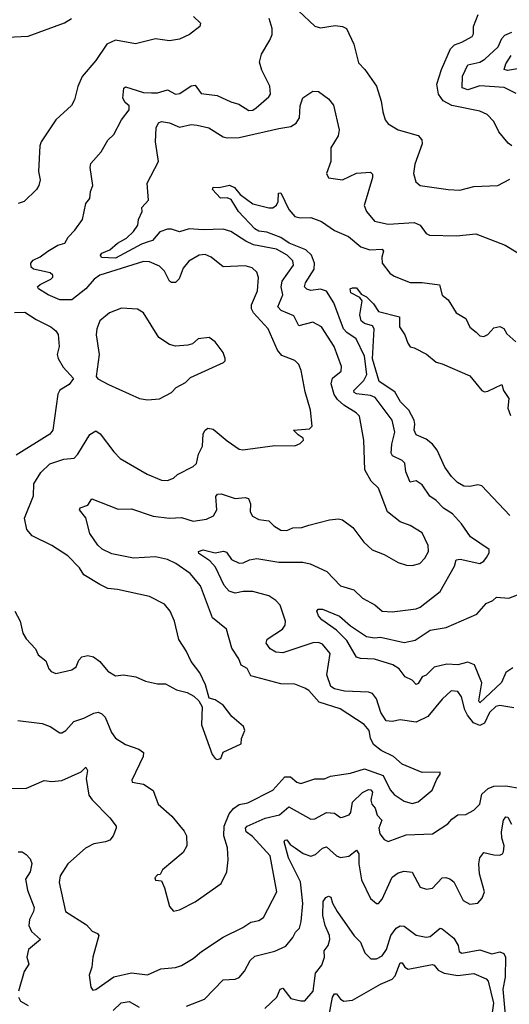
# Model space of a CAD drawing. Extents: x 1843161 to 1959474, y 907081 to 1016326.
# Tile 161 of 256: x 1874193 to 1876653, y 971939 to 976889. Entities that reach past the tile are written whole.
import ezdxf

# ---------------------------------------------------------------- set-up
doc = ezdxf.new("R2010")
doc.units = 0

msp = doc.modelspace()

# ---------------------------------------------------------------- linework, layer by layer
at = {"layer": '0CON20XD'}
for points in [[(1875593, 976933), (1875675, 976855.7), (1875705, 976848.6), (1875778.7, 976858.7), (1875815, 976854.3), (1875834.5, 976844.5), (1875872.5, 976765), (1875895, 976672.5), (1875927.9, 976637.9), (1875985.7, 976555), (1876008.7, 976478.7), (1876016.9, 976425), (1876030, 976385), (1876044, 976365), (1876094.5, 976334.5), (1876195, 976306.9), (1876214.2, 976285), (1876214.4, 976265), (1876178.3, 976161.7), (1876171.9, 976115), (1876183.6, 976073.6), (1876205, 976055.7), (1876345, 976034.6), (1876405, 976032.5), (1876475, 976049.4), (1876595, 976055.3), (1876655, 976086.9)], [(1874131.2, 976801.2), (1874236, 976806), (1874417.5, 976872.5), (1874452.5, 976895)], [(1874168, 973915), (1874195.4, 973865), (1874208.2, 973805), (1874225.4, 973775.4), (1874272.9, 973725), (1874286, 973695), (1874323.3, 973665), (1874339.2, 973625), (1874351.4, 973611.4), (1874375, 973602.5), (1874455, 973620.6), (1874475.7, 973635), (1874490.7, 973669.3), (1874505, 973686), (1874535, 973692.9), (1874563.3, 973685), (1874595, 973662.5), (1874635, 973614.3), (1874675, 973590), (1874715, 973595.8), (1874775.7, 973585.7), (1874825, 973564), (1874885, 973549.2), (1874925, 973550), (1874980.5, 973520.5), (1875035, 973506.2), (1875068.3, 973488.3), (1875092.5, 973465), (1875110, 973435), (1875107, 973343), (1875160, 973195), (1875175, 973174), (1875185, 973170), (1875203.3, 973175), (1875215, 973206.7), (1875305, 973247.5), (1875306.7, 973275), (1875323.3, 973315), (1875316.7, 973335), (1875258.8, 973385), (1875215, 973443.3), (1875175, 973470), (1875145, 973477.5), (1875126.2, 973545), (1875098, 973605), (1875055, 973662.5), (1875030, 973715), (1874992.1, 973772.1), (1874970, 973865), (1874948.6, 973915), (1874920.7, 973950.7), (1874845, 973988.6), (1874685, 974024), (1874635, 974028.6), (1874595, 974048.6), (1874515, 974098.1), (1874493.1, 974133.1), (1874435, 974193.2), (1874355, 974244.6), (1874255, 974293.1), (1874229.1, 974325), (1874217.3, 974382.7), (1874261.9, 974495), (1874263.3, 974555), (1874298.5, 974611.5), (1874345, 974655.7), (1874415, 974679.4), (1874465.8, 974685), (1874485.3, 974704.7), (1874545, 974804), (1874575, 974822), (1874597.4, 974807.4), (1874665.5, 974715.5), (1874697.5, 974682.5), (1874833.5, 974603.5), (1874905, 974574.6), (1874935, 974571.5), (1874966.1, 974583.9), (1874985, 974602), (1875065, 974642.9), (1875081.8, 974658.2), (1875091.8, 974705), (1875112, 974745), (1875115, 974806.7), (1875124.3, 974825), (1875137.5, 974835), (1875165, 974830), (1875235, 974770.8), (1875295, 974730), (1875314, 974726), (1875475, 974748.6), (1875575, 974746.2), (1875602.3, 974757.7), (1875618.8, 974775), (1875618, 974785), (1875591.4, 974801.4), (1875568.8, 974825), (1875648.8, 974831.2), (1875662.5, 974845), (1875654.2, 974925.8), (1875627.2, 975017.2), (1875606.9, 975125), (1875595.8, 975155), (1875575, 975176.2), (1875509.8, 975199.8), (1875487.9, 975227.9), (1875441.1, 975335), (1875367.5, 975415), (1875357.3, 975435), (1875357.9, 975455), (1875387.1, 975525), (1875393.4, 975593.4), (1875385, 975618.8), (1875361.3, 975641.3), (1875325, 975651.9), (1875215, 975645.7), (1875155.7, 975695), (1875125, 975708.5), (1875095, 975705.7), (1875043.5, 975675), (1875015, 975639.2), (1874994.2, 975585.8), (1874975, 975568.1), (1874955, 975567.3), (1874945, 975574.5), (1874920.7, 975625), (1874895, 975650), (1874845, 975671.3), (1874815, 975672.5), (1874595, 975604.7), (1874566.4, 975585), (1874524.4, 975535.6), (1874455, 975481.1), (1874395, 975480.7), (1874336.5, 975505), (1874287.1, 975535), (1874282.9, 975545), (1874295, 975557.8), (1874348.8, 975585), (1874359.2, 975595), (1874359.2, 975605), (1874345.4, 975615.4), (1874261.4, 975635), (1874250.6, 975645), (1874248.6, 975665), (1874260.3, 975679.7), (1874295, 975696.2), (1874334.4, 975725), (1874385, 975754.5), (1874419.2, 975765), (1874436, 975795), (1874470.2, 975829.8), (1874508.9, 975885), (1874524.4, 975965), (1874545, 975990), (1874548.9, 976025), (1874560, 976055), (1874546.7, 976145), (1874549.4, 976165), (1874602, 976225), (1874635, 976282.5), (1874665, 976312), (1874704.4, 976385), (1874742.9, 976435), (1874742.5, 976455), (1874722.6, 976472.6), (1874711.5, 976495), (1874716, 976545), (1874725, 976550.6), (1874815, 976523.3), (1874855, 976520.4), (1874885, 976520.4), (1874935, 976536.1), (1874975, 976514.4), (1874997, 976517), (1875054.4, 976555.6), (1875075, 976559.3), (1875105, 976518.1), (1875185, 976507.5), (1875254.1, 976475.9), (1875294.5, 976464.5), (1875345, 976432.2), (1875365, 976434.4), (1875381.2, 976445), (1875445, 976501.4), (1875453.1, 976515), (1875449.5, 976555), (1875410, 976635), (1875397.3, 976675), (1875408.5, 976715), (1875450.5, 976785), (1875461.9, 976815), (1875461.1, 976845), (1875445.8, 976895)], [(1875066.2, 976905), (1875101.7, 976871.7), (1875097.5, 976855), (1875046.7, 976815), (1874995, 976790), (1874945, 976783.1), (1874875, 976791.9), (1874775, 976766.9), (1874674.6, 976785.4), (1874630, 976765), (1874575, 976683.3), (1874506.3, 976603.7), (1874485, 976553.3), (1874467.8, 976485), (1874452.5, 976457.5), (1874375, 976386), (1874300.8, 976275), (1874294.3, 976255), (1874287.5, 976125), (1874295.8, 976084.2), (1874289.2, 976055), (1874276.9, 976035), (1874215, 975974.4), (1874184.5, 975965.5)], [(1876665, 976254.6), (1876648, 976268), (1876600, 976325), (1876576.1, 976376.1), (1876541.5, 976411.5), (1876505, 976428.5), (1876365, 976456.8), (1876321.5, 976481.5), (1876297.9, 976515), (1876289.1, 976565), (1876312.1, 976637.9), (1876357.1, 976742.9), (1876377.7, 976762.3), (1876414.6, 976775.4), (1876465.6, 976805), (1876472.4, 976817.6), (1876473.3, 976855), (1876495.8, 976915)], [(1876687, 976517), (1876627.7, 976547.7), (1876505, 976555.8), (1876445, 976536.2), (1876416.7, 976546.7), (1876417.2, 976605), (1876445, 976661.5), (1876504.9, 976675.1), (1876530.5, 976689.5), (1876597.8, 976752.2), (1876616, 976794), (1876629.8, 976810.2), (1876665, 976825.4)], [(1876695, 976640.9), (1876643.3, 976633.3), (1876627.9, 976637.9), (1876635, 976666.5), (1876662.1, 976707.9)], [(1874184.1, 973365.9), (1874305, 973350.8), (1874345.6, 973335.6), (1874395, 973304.2), (1874405, 973304), (1874424, 973315), (1874465, 973360), (1874515, 973376.5), (1874565, 973402.9), (1874586.7, 973406.7), (1874605, 973399.5), (1874622.4, 973382.4), (1874653.3, 973305), (1874675, 973277.5), (1874723.8, 973245), (1874791.3, 973221.3), (1874814.4, 973204.4), (1874813.3, 973185), (1874756.7, 973065), (1874757.5, 973055), (1874815, 973045.7), (1874864.2, 973014.2), (1874888, 972945), (1874957.5, 972885), (1875019.2, 972809.2), (1875030.9, 972785), (1875031.9, 972735), (1875015, 972701.2), (1874910, 972615), (1874898.3, 972591.7), (1874885, 972590), (1874872.5, 972575), (1874875, 972562.5), (1874905, 972560), (1874920, 972525), (1874945, 972430), (1874965, 972407.5), (1874995, 972413.8), (1875075, 972454), (1875205, 972546.7), (1875232.9, 972605), (1875240, 972665), (1875237.8, 972725), (1875219.3, 972785), (1875220, 972835), (1875245, 972896), (1875266.4, 972923.6), (1875295, 972942.9), (1875338.7, 972951.3), (1875465, 973014.5), (1875525, 973083.1), (1875553.1, 973083.1), (1875586, 973055), (1875605, 973048.1), (1875675, 973071.5), (1875725, 973072.3), (1875755, 973086.4), (1875855, 973100.5), (1875925, 973122.9), (1876018.4, 973088.4), (1876055, 973017.5), (1876075, 972994.3), (1876125, 972960), (1876165, 972947.8), (1876195, 972956.9), (1876265.3, 973014.7), (1876288.8, 973071.2), (1876306.2, 973095), (1876306.2, 973105), (1876215, 973104.5), (1876115, 973146.7), (1876071.2, 973185), (1876008.8, 973215), (1875971.2, 973245), (1875955, 973277.5), (1875948.9, 973315), (1875924.4, 973345), (1875803.1, 973425), (1875697.2, 973457.2), (1875645, 973515.6), (1875625, 973528.5), (1875575, 973547.8), (1875505, 973549.6), (1875355, 973590.4), (1875335, 973626.2), (1875305, 973643.1), (1875293.6, 973675), (1875259.4, 973729.4), (1875232.2, 973825), (1875161.9, 973881.9), (1875101.8, 974041.8), (1875050, 974105), (1874977.3, 974155), (1874935, 974174.7), (1874875, 974188.2), (1874765, 974181.3), (1874655, 974202.7), (1874606.6, 974226.6), (1874585, 974247.5), (1874545.7, 974305), (1874524.5, 974384.5), (1874494, 974425), (1874496.2, 974435), (1874535, 974447.5), (1874555, 974480), (1874688.3, 974428.3), (1874755, 974430.4), (1874863.5, 974393.5), (1874945, 974382.1), (1875005, 974385.5), (1875065, 974368.1), (1875131.7, 974378.3), (1875167.1, 974395), (1875183.5, 974425), (1875177.9, 974492.1), (1875186.8, 974503.2), (1875205, 974504.5), (1875275, 974481.2), (1875325, 974486.9), (1875342.1, 974482.1), (1875352.2, 974455), (1875351.5, 974415), (1875362.7, 974392.7), (1875395, 974376.5), (1875445, 974370), (1875470, 974345), (1875505, 974322.5), (1875535, 974321.4), (1875565, 974333.8), (1875610, 974335), (1875645, 974347.1), (1875750, 974375), (1875795, 974379.2), (1875815, 974374), (1875867.5, 974335), (1875922.6, 974262.6), (1875963.2, 974223.2), (1876025, 974199.4), (1876095, 974160), (1876137, 974147), (1876165, 974144.3), (1876203.8, 974155), (1876229.1, 974180.9), (1876247.5, 974215), (1876244.5, 974245), (1876215, 974309.1), (1876155, 974345.5), (1876105, 974364.2), (1876041.2, 974415), (1875995, 974533.3), (1875959.1, 974569.1), (1875927.5, 974625), (1875922.5, 974775), (1875899.5, 974895), (1875882.9, 974912.9), (1875821.2, 974951.2), (1875788.9, 974978.9), (1875773.5, 975005), (1875758.3, 975058.3), (1875764.1, 975085.9), (1875808.4, 975121.6), (1875809.6, 975145), (1875773.1, 975245), (1875709.6, 975345), (1875665, 975368), (1875595, 975349.1), (1875569.7, 975399.7), (1875506, 975426), (1875490.4, 975445), (1875514.7, 975505), (1875507, 975545), (1875512, 975575), (1875568.9, 975655), (1875565, 975675.6), (1875536.2, 975705), (1875483.1, 975735), (1875367.1, 975757.1), (1875328.8, 975775), (1875254.3, 975824.3), (1875215, 975836.4), (1875115, 975831.8), (1875045, 975836.9), (1874995, 975821.6), (1874955, 975834.8), (1874935, 975834.8), (1874897.1, 975822.9), (1874860.7, 975779.3), (1874838.4, 975771.6), (1874805, 975760.5), (1874675, 975690.5), (1874604, 975694), (1874599.2, 975705), (1874605.3, 975715), (1874645, 975732.4), (1874684.1, 975765.9), (1874729.1, 975790.9), (1874765, 975824), (1874785.9, 975855), (1874790, 975885), (1874808, 975925), (1874806.2, 975945), (1874839.3, 975980.7), (1874833.2, 976066.8), (1874890, 976175), (1874874.6, 976275), (1874878.1, 976345), (1874889.7, 976370.3), (1874905, 976376.9), (1874945, 976369.6), (1874995, 976348.9), (1875055, 976361.3), (1875085, 976359.3), (1875143.8, 976345), (1875215, 976300.6), (1875235, 976294.5), (1875295, 976296.7), (1875495, 976342.5), (1875555, 976351.1), (1875582.1, 976367.9), (1875599.2, 976395), (1875602.9, 976455), (1875615, 976496.2), (1875665, 976529.2), (1875695, 976528), (1875745, 976490.6), (1875769.5, 976459.5), (1875797.8, 976335), (1875793.1, 976305), (1875756.4, 976245), (1875755.8, 976175), (1875734.4, 976115), (1875744.3, 976094.3), (1875814.4, 976084.4), (1875885, 976116.8), (1875955, 976122), (1875965, 976112.5), (1875965.6, 976095), (1875923.8, 975955), (1875935.4, 975925), (1875975, 975875.5), (1876045, 975860.4), (1876175, 975868.8), (1876205.4, 975855.4), (1876234.5, 975814.5), (1876252.5, 975805), (1876387.5, 975802.5), (1876485, 975811.9), (1876632.5, 975755), (1876696.1, 975716.1)], [(1876675, 973430), (1876605, 973440.3), (1876585, 973436.5), (1876553.1, 973405), (1876528.1, 973351.9), (1876505, 973340.7), (1876473.2, 973353.2), (1876442.2, 973392.2), (1876429.1, 973419.1), (1876413.3, 973485), (1876395, 973510.8), (1876361.2, 973515), (1876315, 973473.1), (1876243.7, 973386.3), (1876185, 973357.1), (1876105, 973369.6), (1876065, 973360.7), (1876035, 973363.9), (1876007.2, 973405), (1875985.3, 973475), (1875965, 973501.8), (1875945, 973508.7), (1875825, 973513.3), (1875775, 973524.3), (1875755.7, 973535.7), (1875736.4, 973595), (1875753.1, 973703.1), (1875715, 973750), (1875695, 973758), (1875665, 973756.4), (1875515, 973705.8), (1875479.7, 973709.7), (1875450.8, 973725), (1875430.8, 973755), (1875435.5, 973774.5), (1875512.7, 973825), (1875526, 973845), (1875529.2, 973865), (1875501.2, 973945), (1875479.6, 973969.6), (1875445, 973992.5), (1875365, 974014.3), (1875315, 974014.4), (1875275, 974006.3), (1875245.2, 974015.2), (1875219.6, 974045), (1875176.6, 974136.6), (1875147.9, 974167.9), (1875092.5, 974205), (1875090.8, 974215), (1875115, 974222.8), (1875175, 974209.2), (1875216.2, 974216.2), (1875231.7, 974211.7), (1875257.1, 974175), (1875295, 974156.7), (1875315, 974157.5), (1875347.5, 974172.5), (1875385, 974179.5), (1875495, 974161.2), (1875615, 974162.1), (1875652.7, 974152.7), (1875736.2, 974115), (1875805, 974043.3), (1875872.4, 974022.4), (1875915, 973980.6), (1875977.1, 973947.1), (1876015, 973915.6), (1876065, 973911.1), (1876185, 973926.5), (1876205.3, 973934.7), (1876305.3, 974014.7), (1876378.1, 974141.9), (1876386.6, 974173.4), (1876406, 974176), (1876505, 974154.3), (1876525, 974166.2), (1876538.8, 974185), (1876551.7, 974208.3), (1876551.2, 974225), (1876458.8, 974288.8), (1876413.3, 974355), (1876368.1, 974405), (1876322.5, 974432.5), (1876285, 974470.9), (1876252.9, 974492.9), (1876215, 974551.1), (1876185, 974571.1), (1876155, 974564.3), (1876133.8, 974615), (1876128.8, 974658.8), (1876115, 974672.5), (1876066.8, 974696.8), (1876058.8, 974708.8), (1876062.1, 974755), (1876078.4, 974815), (1876065.2, 974875.2), (1875979.8, 974989.8), (1875955, 975000), (1875885, 975007.5), (1875873.1, 975015), (1875871.8, 975025), (1875922.7, 975075), (1875937.6, 975105), (1875925, 975197.3), (1875882.8, 975285), (1875836.6, 975316.7), (1875820.2, 975335), (1875771.9, 975465), (1875735, 975524.4), (1875705, 975534.2), (1875655, 975527.8), (1875635, 975534.4), (1875624.3, 975545), (1875628.2, 975565), (1875671.8, 975635), (1875673.8, 975665), (1875659.2, 975705), (1875631.4, 975731.4), (1875547.5, 975765), (1875505, 975794.2), (1875435, 975820.3), (1875395, 975825.2), (1875375, 975836.5), (1875292.8, 975925), (1875255, 975985.5), (1875235, 975993.2), (1875202.3, 975992.3), (1875161.9, 976035), (1875165, 976047.1), (1875195, 976045.4), (1875247.4, 976057.4), (1875272.3, 976045), (1875300.2, 976010.2), (1875363.6, 975963.6), (1875445, 975942.2), (1875465, 975942.7), (1875483.9, 975956.1), (1875491.4, 975975), (1875493.6, 976016.4), (1875505, 976018.8), (1875544.6, 975935), (1875575, 975900), (1875602.8, 975892.8), (1875655, 975893.6), (1875710, 975875), (1875775, 975828.6), (1875845, 975798.6), (1875906.8, 975746.8), (1875952.1, 975732.1), (1876014.7, 975734.7), (1876021.5, 975725), (1876011.8, 975695), (1876013.8, 975665), (1876052.5, 975615), (1876075, 975600), (1876155, 975567.8), (1876215, 975567.5), (1876302.5, 975555), (1876315, 975503.8), (1876345, 975481.2), (1876385.6, 975415.6), (1876435, 975386), (1876455, 975343.3), (1876487, 975317), (1876505, 975300), (1876525, 975296.2), (1876545, 975306), (1876575, 975340), (1876605, 975345.8), (1876625, 975336.2), (1876639.8, 975309.8), (1876685, 975269.5)], [(1876655.4, 974395.4), (1876515.8, 974545), (1876495, 974549.6), (1876455, 974541.8), (1876425, 974543.5), (1876392, 974562), (1876362.1, 974592.1), (1876329.8, 974639.8), (1876290.8, 974725), (1876267.3, 974755), (1876235, 974779.5), (1876185, 974801.2), (1876175.5, 974825), (1876179.1, 974855), (1876174.7, 974875), (1876149, 974925), (1876106.8, 974966.8), (1876077.6, 975017.6), (1875999.6, 975069.6), (1875965, 975184), (1875973.8, 975335), (1875965, 975349.5), (1875925, 975361.8), (1875908.5, 975375), (1875901.8, 975405), (1875914.4, 975475), (1875902.6, 975492.6), (1875856.7, 975515), (1875852.9, 975535), (1875865, 975541.5), (1875885, 975540), (1875908.5, 975508.5), (1875935.6, 975495), (1875970.9, 975460.9), (1875995, 975421.4), (1876100.5, 975395), (1876102, 975345), (1876128.5, 975305), (1876142.4, 975262.4), (1876155, 975243.3), (1876175, 975238.8), (1876236.6, 975206.6), (1876285, 975166.9), (1876315, 975159.2), (1876455, 975097.5), (1876515, 975024.2), (1876528.1, 975018.1), (1876545, 975020.5), (1876615.5, 975055.5), (1876623.8, 975023.8), (1876650.6, 974985), (1876645.4, 974935), (1876659.3, 974899.3)], [(1874166.8, 975416.8), (1874217.9, 975417.9), (1874275, 975381.1), (1874350, 975345), (1874374.4, 975324.4), (1874385.6, 975305.6), (1874391.2, 975245), (1874381.2, 975205), (1874386.2, 975185), (1874411.8, 975141.8), (1874463.3, 975085), (1874441.2, 975055), (1874394.6, 975025.4), (1874385, 975006.7), (1874358.9, 974825), (1874345, 974805.7), (1874175, 974700)], [(1874835, 974978.1), (1874895, 974982.9), (1874955.5, 975014.5), (1874979.7, 975040.3), (1875025.5, 975064.5), (1875050.3, 975089.7), (1875217.5, 975165), (1875225.8, 975174.2), (1875226, 975185), (1875215.7, 975215.7), (1875175, 975268.8), (1875145, 975291.2), (1875090, 975285), (1875060.7, 975259.3), (1875038.3, 975251.7), (1874975, 975248), (1874945.8, 975255.8), (1874891.7, 975291.7), (1874815.6, 975415.6), (1874785, 975434), (1874705, 975439.2), (1874644.5, 975415.5), (1874596, 975375), (1874580, 975335), (1874576.9, 975305), (1874592.5, 975205), (1874576.7, 975095), (1874585, 975083.8), (1874638.8, 975055), (1874794.6, 974984.6), (1874835, 974978.1)], [(1876670.5, 973629.5), (1876635, 973606.9), (1876613.7, 973556.3), (1876505, 973453.8), (1876499.2, 973465), (1876515.2, 973555), (1876478.5, 973645), (1876445, 973658.8), (1876395, 973645.1), (1876339, 973649), (1876275.7, 973634.3), (1876235, 973593.3), (1876215, 973584.4), (1876195, 973551.5), (1876185, 973546.5), (1876165, 973568.2), (1876129.2, 973585), (1876098.9, 973625), (1876067.1, 973645), (1875975, 973673.9), (1875905, 973676.5), (1875885, 973684.4), (1875837.1, 973767.1), (1875785, 973820.4), (1875711.3, 973871.3), (1875695, 973891.2), (1875686, 973915), (1875692.5, 973925), (1875715, 973925.3), (1875800.5, 973890.5), (1875855, 973840.7), (1875935, 973787.2), (1875975, 973780.9), (1876005, 973784.3), (1876125, 973757.4), (1876180.8, 973769.2), (1876255, 973820.2), (1876336.2, 973833.8), (1876413.2, 973866.8), (1876489.5, 973900.5), (1876536, 973954), (1876570.8, 973969.2), (1876588.8, 973985), (1876650.2, 973979.8), (1876695, 973997.8)], [(1874145, 973024.4), (1874227.5, 973025), (1874315, 973064.3), (1874355, 973058.1), (1874405, 973063.3), (1874502.2, 973107.8), (1874525, 973130.8), (1874533.1, 973115), (1874526.3, 973073.7), (1874539.8, 972989.8), (1874556.1, 972966.1), (1874645, 972876.2), (1874677.5, 972835), (1874677.5, 972825), (1874663.1, 972785), (1874645.4, 972764.6), (1874623.3, 972755), (1874565, 972745.4), (1874524.1, 972724.1), (1874435.3, 972644.7), (1874396.5, 972585), (1874390.6, 972550.6), (1874422.9, 972405), (1874527.8, 972337.8), (1874556.6, 972306.6), (1874584.2, 972294.2), (1874590, 972285), (1874560, 972175), (1874555.8, 972125), (1874542, 972085), (1874550, 972025), (1874560.5, 972010.5), (1874575, 972012.5), (1874665, 972077.3), (1874755, 972096.2), (1874835, 972086.7), (1874902.2, 972117.8), (1874975, 972124.4), (1875005, 972134.4), (1875065, 972169.4), (1875106.2, 972203.8), (1875215, 972275.6), (1875314.6, 972325.4), (1875355, 972351.9), (1875395, 972360.9), (1875418.6, 972375), (1875485.6, 972505), (1875451.3, 972685), (1875361.8, 972781.9), (1875330.7, 972805), (1875326.8, 972825), (1875335.5, 972834.5), (1875425.6, 972874.4), (1875498.5, 972891.5), (1875545, 972932.3), (1875655, 972870), (1875675, 972870.9), (1875735, 972903.1), (1875775, 972899.2), (1875805, 972878.5), (1875815, 972879.5), (1875848.3, 972891.7), (1875856.2, 972903.8), (1875865.3, 972955), (1875915, 973004.2), (1875945, 973018.9), (1875956.9, 973016.9), (1875965.6, 973005.6), (1875957.9, 972965), (1875962.2, 972945), (1875978.8, 972925), (1875989.4, 972889.4), (1876012.9, 972865), (1875997.3, 972825), (1876002.9, 972795), (1876025, 972767.1), (1876045, 972756.9), (1876135, 972791.1), (1876266.7, 972795), (1876344.5, 972845.5), (1876365, 972870), (1876395, 972890.6), (1876435, 972892.5), (1876475.6, 972915), (1876504.5, 972945), (1876514.6, 972995), (1876546.6, 973023.4), (1876575, 973035.5), (1876635, 973037.3), (1876715, 973023.4)], [(1875030.9, 971929.1), (1875122, 971965), (1875215, 972061.1), (1875275, 972065.5), (1875295, 972072.9), (1875323.1, 972105), (1875350.2, 972159.8), (1875375, 972181.2), (1875475, 972205.6), (1875529.3, 972230.7), (1875565, 972273.8), (1875578.6, 972301.4), (1875598.9, 972321.1), (1875607.5, 972355), (1875614.8, 972445), (1875603.4, 972555), (1875543.8, 972675), (1875522.5, 972755), (1875525, 972763.3), (1875535, 972765.8), (1875552.5, 972742.5), (1875576.4, 972725), (1875616.5, 972696.5), (1875655, 972683.8), (1875678.8, 972691.2), (1875715, 972723.8), (1875735, 972730), (1875785, 972685.4), (1875805, 972677.1), (1875846.4, 972683.6), (1875885, 972714), (1875897.3, 972695), (1875897.5, 972645), (1875910.5, 972565), (1875955, 972470), (1875985, 972446), (1875995, 972446), (1876015, 972468), (1876065, 972577.5), (1876095, 972600), (1876125, 972608.9), (1876165, 972602.9), (1876205, 972527.5), (1876236.8, 972516.8), (1876267.1, 972522.9), (1876316.2, 972573.8), (1876333.3, 972576.7), (1876355, 972569.7), (1876374.7, 972555), (1876421.4, 972461.4), (1876455, 972442.9), (1876495, 972447.1), (1876517.4, 972472.6), (1876528.1, 972505), (1876502.5, 972595), (1876499.3, 972645), (1876504.7, 972675.3), (1876525, 972701.4), (1876575, 972690.4), (1876605, 972688.2), (1876618.1, 972695), (1876623.9, 972706.1), (1876627.1, 972735), (1876614.7, 972775), (1876613.4, 972805), (1876624, 972865), (1876635, 972880.8), (1876645, 972880), (1876664.3, 972844.3)], [(1874185, 972705.6), (1874205, 972704.5), (1874225, 972691.6), (1874245, 972670.7), (1874254.1, 972645.9), (1874245.7, 972604.3), (1874222.4, 972567.6), (1874232.2, 972512.2), (1874266.2, 972425), (1874262.7, 972405), (1874241.5, 972365), (1874239.1, 972335), (1874252.2, 972305), (1874296.9, 972265), (1874236.2, 972215), (1874228.9, 972175), (1874239.1, 972140.9), (1874215, 972103.3), (1874187.1, 972005)], [(1875425, 971918.1), (1875484.5, 971975), (1875501.8, 972015), (1875515, 972020.5), (1875555, 971968.5), (1875605, 971955.6), (1875625, 971956), (1875667.3, 972005), (1875679.4, 972095), (1875711.2, 972135), (1875724.7, 972175), (1875722.7, 972207.3), (1875742.9, 972235), (1875751, 972265), (1875749.8, 972285), (1875727.1, 972335), (1875715.3, 972385), (1875718.4, 972455), (1875731.8, 972475), (1875745, 972482.9), (1875756.8, 972476.8), (1875765, 972448), (1875788.6, 972405), (1875873, 972283), (1875905, 972250.8), (1875927.4, 972197.4), (1875957.9, 972167.9), (1875985, 972166.7), (1876015, 972183.1), (1876036.6, 972215), (1876058, 972285), (1876085, 972321.5), (1876105, 972332.7), (1876125, 972332.2), (1876185, 972285.7), (1876235, 972276.9), (1876255, 972279.4), (1876305, 972321.4), (1876315, 972318.9), (1876375, 972270.7), (1876395.4, 972234.6), (1876400.6, 972205), (1876415, 972195.6), (1876505, 972212.6), (1876565, 972192.1), (1876605, 972202.1), (1876625, 972194.4), (1876634, 972175), (1876631.9, 972075), (1876621.1, 972015), (1876632.8, 971885)], [(1875745.3, 971865), (1875765, 971974), (1875775, 971991.9), (1875785, 971991.4), (1875805.3, 971965.3), (1875821.2, 971955), (1875865, 971959.7), (1876005, 972039.5), (1876065.1, 972064.9), (1876078.8, 972081.2), (1876105, 972146.5), (1876115, 972146.9), (1876128.9, 972125), (1876145, 972116.2), (1876265, 972138.8), (1876275.2, 972135.2), (1876295, 972110.2), (1876325.7, 972095), (1876395, 972083.3), (1876475, 972093.2), (1876537.6, 972067.6), (1876546.4, 972055), (1876573.7, 971945), (1876564.7, 971885)], [(1874187.5, 971975), (1874196.2, 971955), (1874235, 971932.5)], [(1874662.9, 971907.1), (1874703.4, 971946.6), (1874742.6, 971952.6), (1874792.5, 971925)]]:
    msp.add_lwpolyline(points, dxfattribs=at)

doc.saveas('drawing.dxf')
